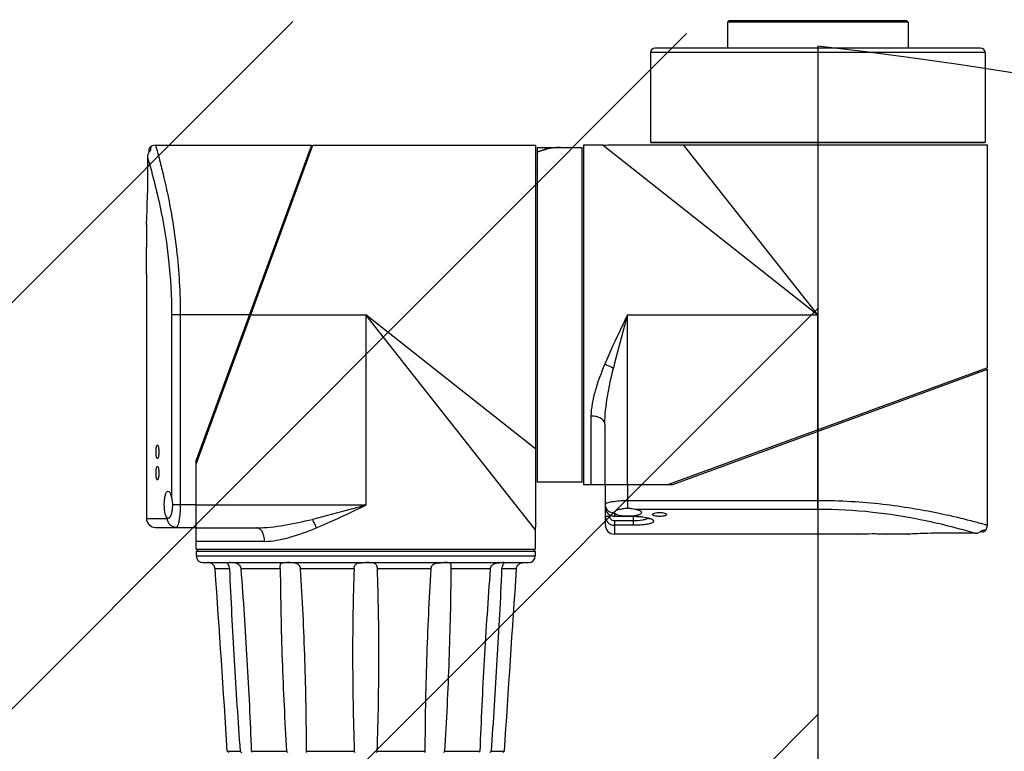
# Model space of a CAD drawing. Header units: millimetres. Extents: x 36 to 7524, y 76 to 5310.
# Tile 13 of 29: x 2106 to 2324, y 2549 to 2710. Entities that reach past the tile are written whole.
import ezdxf

# ---------------------------------------------------------------- set-up
doc = ezdxf.new("R2010")
doc.units = ezdxf.units.MM
for name, color, linetype in [('ARM2_ABL168', 7, 'Continuous'), ('COVER_S_PBL155', 7, 'Continuous'), ('COVER_S_PBL163', 7, 'Continuous'), ('FLANGE_E_PBL170', 7, 'Continuous'), ('FLANGE_J5_PBL169', 7, 'Continuous'), ('HOLDER_S_PBL164', 7, 'Continuous'), ('HOLDER_S_PBL176', 7, 'Continuous'), ('MODULE_S_ABL154', 7, 'Continuous'), ('MODULE_S_ABL162', 7, 'Continuous'), ('new_view_15_VBL148', 7, 'Continuous'), ('RING_S_PBL183', 7, 'Continuous')]:
    doc.layers.add(name, color=color, linetype=linetype)

# ---------------------------------------------------------------- blocks, each defined once
blk = doc.blocks.new('COVER_S_PBL155', base_point=(658.51, 1688.25))
at = {"layer": 'COVER_S_PBL155', "color": 7}
for p, q in [((640.76, 1729.36), (640.76, 1728.88)), ((642.26, 1730.49), (676.76, 1730.49)), ((676.76, 1730.5), (651.26, 1660.89)), ((640.46, 1727.82), (640.46, 1719.99)), ((640.26, 1713.03), (640.26, 1712.99)), ((640.26, 1712.99), (640.26, 1707.99)), ((640.26, 1707.99), (640.26, 1707.9)), ((640.26, 1702.09), (640.26, 1701.99)), ((640.26, 1702.09), (640.26, 1701.99)), ((640.26, 1701.99), (640.26, 1647.99)), ((651.26, 1649.49), (651.26, 1660.89)), ((645.03, 1647.99), (644.97, 1648)), ((642.26, 1645.99), (651.26, 1645.99))]:
    blk.add_line(p, q, dxfattribs=at)
at = {"layer": 'COVER_S_PBL155', "color": 2}
for p, q in [((645.82, 1692.99), (645.82, 1652.49)), ((663.02, 1692.99), (645.82, 1692.99)), ((647.73, 1692.99), (647.73, 1650.99)), ((651.26, 1650.99), (645.99, 1650.99)), ((640.26, 1647.99), (644.9, 1647.99))]:
    blk.add_line(p, q, dxfattribs=at)
at = {"layer": 'COVER_S_PBL155', "color": 7}
for points in [[(641.26, 1730.23), (641.15, 1730.15), (640.94, 1729.94), (640.81, 1729.66), (640.76, 1729.36)], [(642.26, 1730.49), (641.85, 1730.45), (641.31, 1730.26), (641.26, 1730.23)]]:
    blk.add_lwpolyline(points, dxfattribs=at)
for centre, radius, start, end in [((642.45, 1727.86), 1.98, 134.2954, 137.9221), ((520.26, 1704.99), 120.04, 0.0002, 1.4323), ((642.26, 1647.99), 2, 180, 270)]:
    blk.add_arc(centre, radius, start, end, dxfattribs=at)
at = {"layer": 'COVER_S_PBL155', "color": 2}
for centre, radius, start, end in [((644.9, 1648.24), 0.248, 270.0743, 275.0645), ((646.96, 1647.99), 2.06, 180.0001, 180.4701)]:
    blk.add_arc(centre, radius, start, end, dxfattribs=at)
for points, knots in [([(641.26, 1730.23), (641.26, 1730.22), (641.26, 1730.2), (641.24, 1730.16), (641.23, 1730.09), (641.21, 1729.99), (641.18, 1729.86), (641.14, 1729.62), (641.1, 1729.42), (641.07, 1729.28)], [0, 0, 0, 0, 0.015535, 0.060115, 0.134208, 0.239266, 0.376721, 0.547586, 1, 1, 1, 1]), ([(642.26, 1730.49), (642.33, 1730.25), (642.59, 1729.29), (643.18, 1727.19), (644.03, 1723.77), (645.06, 1719.19), (646.09, 1713.61), (647.32, 1704.79), (647.73, 1697.8), (647.73, 1692.99)], [0, 0, 0, 0, 0.019885, 0.07841, 0.172471, 0.297679, 0.448936, 0.620664, 1, 1, 1, 1]), ([(640.46, 1727.82), (641.67, 1723.81), (643.58, 1716.3), (645.4, 1704.64), (645.82, 1697.04), (645.82, 1692.99)], [0, 0, 0, 0, 0.355025, 0.6571, 1, 1, 1, 1]), ([(647.73, 1650.99), (647.73, 1650.35), (647.68, 1649.16), (647.51, 1647.62), (647.27, 1646.6), (647.04, 1646.12), (646.89, 1645.99), (646.82, 1645.99)], [0, 0, 0, 0, 0.370978, 0.685645, 0.900141, 0.962847, 1, 1, 1, 1]), ([(646.82, 1645.99), (646.57, 1645.99), (646.07, 1646.1), (645.43, 1646.54), (645.01, 1647.2), (644.9, 1647.72), (644.9, 1647.98)], [0, 0, 0, 0, 0.245447, 0.493519, 0.745386, 1, 1, 1, 1])]:
    blk.add_open_spline(points, degree=3, knots=knots, dxfattribs=at)
at = {"layer": 'COVER_S_PBL155', "color": 7}
for points in [[(640.61, 1728.59), (640.52, 1728.35), (640.46, 1728.08), (640.46, 1727.82)], [(640.99, 1729.19), (640.83, 1729.01), (640.7, 1728.81), (640.61, 1728.59)]]:
    blk.add_open_spline(points, degree=3, dxfattribs=at)
for points, knots in [([(640.26, 1712.99), (640.24, 1712.82), (640.31, 1713.76), (640.32, 1714.17), (640.39, 1715.58), (640.44, 1717.42), (640.46, 1719.1), (640.46, 1719.99)], [0, 0, 0, 0, 0.076215, 0.168696, 0.293087, 0.617447, 1, 1, 1, 1]), ([(640.26, 1701.99), (640.27, 1702.07), (640.26, 1702.36), (640.29, 1702.98), (640.29, 1703.9), (640.3, 1704.61), (640.3, 1704.99)], [0, 0, 0, 0, 0.076144, 0.29291, 0.617307, 1, 1, 1, 1]), ([(642.39, 1662.69), (642.39, 1662.89), (642.4, 1663.24), (642.46, 1663.72), (642.52, 1664.02), (642.63, 1664.19), (642.68, 1664.19)], [0, 0, 0, 0, 0.369755, 0.68321, 0.897619, 1, 1, 1, 1]), ([(642.68, 1664.19), (642.74, 1664.19), (642.85, 1664.02), (642.92, 1663.72), (642.99, 1663.24), (643, 1662.89), (643, 1662.69)], [0, 0, 0, 0, 0.103383, 0.31819, 0.631085, 1, 1, 1, 1]), ([(642.68, 1661.19), (642.63, 1661.19), (642.52, 1661.37), (642.46, 1661.67), (642.4, 1662.15), (642.39, 1662.5), (642.39, 1662.69)], [0, 0, 0, 0, 0.102382, 0.31679, 0.630245, 1, 1, 1, 1]), ([(643, 1662.69), (643, 1662.5), (642.99, 1662.15), (642.92, 1661.67), (642.85, 1661.37), (642.74, 1661.19), (642.68, 1661.19)], [0, 0, 0, 0, 0.368913, 0.681808, 0.896616, 1, 1, 1, 1]), ([(642.39, 1657.99), (642.39, 1658.19), (642.4, 1658.54), (642.46, 1659.02), (642.52, 1659.32), (642.63, 1659.49), (642.68, 1659.49)], [0, 0, 0, 0, 0.369755, 0.68321, 0.897619, 1, 1, 1, 1]), ([(642.68, 1656.49), (642.63, 1656.49), (642.52, 1656.67), (642.46, 1656.97), (642.4, 1657.45), (642.39, 1657.8), (642.39, 1657.99)], [0, 0, 0, 0, 0.102382, 0.31679, 0.630245, 1, 1, 1, 1]), ([(642.68, 1659.49), (642.74, 1659.49), (642.85, 1659.32), (642.92, 1659.02), (642.99, 1658.54), (643, 1658.19), (643, 1657.99)], [0, 0, 0, 0, 0.103383, 0.31819, 0.631085, 1, 1, 1, 1]), ([(643, 1657.99), (643, 1657.8), (642.99, 1657.45), (642.92, 1656.97), (642.85, 1656.67), (642.74, 1656.49), (642.68, 1656.49)], [0, 0, 0, 0, 0.368913, 0.681808, 0.896616, 1, 1, 1, 1]), ([(644.2, 1650.99), (644.2, 1651.38), (644.24, 1652.11), (644.37, 1652.95), (644.55, 1653.48), (644.7, 1653.8), (644.9, 1653.99), (645.03, 1653.99)], [0, 0, 0, 0, 0.360277, 0.66585, 0.785509, 0.879751, 1, 1, 1, 1]), ([(645.03, 1653.99), (645.23, 1653.99), (645.5, 1653.61), (645.69, 1653.09), (645.78, 1652.7), (645.82, 1652.49)], [0, 0, 0, 0, 0.338756, 0.6312, 1, 1, 1, 1]), ([(644.97, 1648), (644.83, 1648.04), (644.58, 1648.36), (644.28, 1649.36), (644.2, 1650.3), (644.2, 1650.99)], [0, 0, 0, 0, 0.129193, 0.348262, 1, 1, 1, 1]), ([(645.99, 1650.99), (645.99, 1650.6), (645.94, 1649.88), (645.77, 1649.04), (645.56, 1648.5), (645.38, 1648.19), (645.17, 1647.99), (645.03, 1647.99)], [0, 0, 0, 0, 0.356905, 0.660298, 0.780317, 0.876063, 1, 1, 1, 1]), ([(645.82, 1652.49), (645.84, 1652.37), (645.93, 1651.88), (645.99, 1651.38), (645.99, 1650.99)], [0, 0, 0, 0, 0.235411, 1, 1, 1, 1])]:
    blk.add_open_spline(points, degree=3, knots=knots, dxfattribs=at)
at = {"layer": 'COVER_S_PBL155', "color": 2}
blk.add_open_spline([(644.97, 1648), (644.95, 1648), (644.94, 1648), (644.92, 1648)], degree=3, dxfattribs=at)
blk = doc.blocks.new('HOLDER_S_PBL176', base_point=(688.81, 1685.84))
at = {"layer": 'HOLDER_S_PBL176', "color": 7}
for p, q in [((651.26, 1659.99), (677.06, 1730.49)), ((677.06, 1730.49), (726.36, 1730.49)), ((726.36, 1646.91), (726.36, 1730.49)), ((676.03, 1728.49), (676.33, 1728.49)), ((651.26, 1641.19), (651.26, 1659.99)), ((651.26, 1645.89), (664.59, 1645.89)), ((726.26, 1645.49), (726.26, 1641.19)), ((651.26, 1641.19), (726.26, 1641.19))]:
    blk.add_line(p, q, dxfattribs=at)
at = {"layer": 'HOLDER_S_PBL176', "color": 2}
for p, q in [((663.02, 1692.99), (688.76, 1692.99)), ((688.76, 1692.99), (688.76, 1650.89)), ((726.26, 1645.49), (688.76, 1692.99)), ((726.36, 1663.31), (688.76, 1692.99)), ((688.76, 1650.89), (651.26, 1650.89)), ((666.38, 1642.89), (651.26, 1642.9))]:
    blk.add_line(p, q, dxfattribs=at)
at = {"layer": 'HOLDER_S_PBL176', "color": 7}
blk.add_arc((736.27, 1645.49), 10.01, 171.8955, 179.9942, dxfattribs=at)
at = {"layer": 'HOLDER_S_PBL176', "color": 2}
for points, knots in [([(688.76, 1650.89), (687.78, 1650.62), (683.86, 1649.53), (679.93, 1648.47), (676.97, 1647.77)], [0, 0, 0, 0, 0.251279, 1, 1, 1, 1]), ([(677.84, 1645.89), (678.75, 1646.27), (682.43, 1647.85), (686.04, 1649.59), (688.76, 1650.89)], [0, 0, 0, 0, 0.245874, 1, 1, 1, 1]), ([(664.59, 1645.89), (666.64, 1645.89), (670.81, 1646.4), (674.89, 1647.28), (676.97, 1647.77)], [0, 0, 0, 0, 0.489936, 1, 1, 1, 1]), ([(677.84, 1645.89), (677.78, 1646.07), (677.54, 1646.71), (677.24, 1647.34), (676.97, 1647.77)], [0, 0, 0, 0, 0.263076, 1, 1, 1, 1]), ([(666.38, 1642.89), (666.38, 1643.28), (666.3, 1644.02), (665.94, 1644.99), (665.37, 1645.69), (664.83, 1645.89), (664.59, 1645.89)], [0, 0, 0, 0, 0.304409, 0.580241, 0.809815, 1, 1, 1, 1]), ([(666.38, 1642.89), (667.3, 1642.89), (669.2, 1643.1), (673.06, 1644.03), (675.92, 1645.11), (677.84, 1645.89)], [0, 0, 0, 0, 0.231676, 0.477405, 1, 1, 1, 1])]:
    blk.add_open_spline(points, degree=3, knots=knots, dxfattribs=at)
blk = doc.blocks.new('MODULE_S_ABL154', base_point=(683.31, 1685.85))
at = {"layer": 'COVER_S_PBL155'}
blk.add_blockref('COVER_S_PBL155', (658.51, 1688.25), dxfattribs=at)
at = {"layer": 'HOLDER_S_PBL176'}
blk.add_blockref('HOLDER_S_PBL176', (688.81, 1685.84), dxfattribs=at)
blk = doc.blocks.new('COVER_S_PBL163', base_point=(784.02, 1662.75))
at = {"layer": 'COVER_S_PBL163', "color": 7}
for p, q in [((756.66, 1655.49), (826.26, 1681)), ((826.26, 1646.49), (826.26, 1680.99)), ((741.76, 1646.49), (741.76, 1655.49)), ((745.26, 1655.49), (756.66, 1655.49)), ((743.77, 1649.2), (743.76, 1649.27)), ((743.76, 1648.44), (747.96, 1648.44)), ((797.76, 1644.49), (743.76, 1644.49)), ((797.76, 1644.49), (797.86, 1644.5)), ((803.66, 1644.5), (803.76, 1644.49)), ((803.67, 1644.5), (803.76, 1644.49)), ((808.76, 1644.49), (803.76, 1644.49)), ((808.76, 1644.49), (808.8, 1644.5)), ((823.59, 1644.7), (815.76, 1644.7)), ((825.13, 1644.99), (824.64, 1644.99))]:
    blk.add_line(p, q, dxfattribs=at)
at = {"layer": 'COVER_S_PBL163', "color": 2}
for p, q in [((788.76, 1650.05), (788.76, 1667.26)), ((746.76, 1650.23), (746.76, 1655.49)), ((746.76, 1651.96), (788.76, 1651.96)), ((743.76, 1649.14), (743.76, 1648.44)), ((748.25, 1650.05), (788.76, 1650.05)), ((741.76, 1648.45), (742.76, 1648.45)), ((742.76, 1648.73), (742.76, 1648.45)), ((743.76, 1648.48), (745.81, 1648.48)), ((743.76, 1647.43), (743.76, 1644.49)), ((747.96, 1647.43), (743.76, 1647.43)), ((747.71, 1648.48), (747.96, 1648.48)), ((747.96, 1646.45), (747.96, 1648.48)), ((747.96, 1646.45), (743.76, 1646.45))]:
    blk.add_line(p, q, dxfattribs=at)
at = {"layer": 'COVER_S_PBL163', "color": 7}
for points in [[(741.76, 1650.48), (741.78, 1650.17), (741.92, 1649.67), (742.18, 1649.23), (742.55, 1648.86), (742.99, 1648.6), (743.47, 1648.47), (743.76, 1648.44)], [(747.96, 1648.44), (748.69, 1648.43), (749.6, 1648.36), (750.4, 1648.24), (751.01, 1648.1), (751.4, 1647.98), (751.6, 1647.89), (751.63, 1647.87)], [(825.13, 1644.99), (825.43, 1645.04), (825.7, 1645.18), (825.92, 1645.39), (825.99, 1645.49)], [(825.99, 1645.49), (826.02, 1645.55), (826.22, 1646.08), (826.26, 1646.49)]]:
    blk.add_lwpolyline(points, dxfattribs=at)
at = {"layer": 'COVER_S_PBL163', "color": 2}
for centre, radius, start, end in [((743.76, 1650.48), 2, 179.9825, 269.9761), ((743.76, 1651.19), 2.06, 269.5475, 269.9999), ((743.76, 1648.45), 2, 179.9957, 269.9925), ((750.2, 1643.91), 4.33, 69.8881, 70.7773)]:
    blk.add_arc(centre, radius, start, end, dxfattribs=at)
at = {"layer": 'COVER_S_PBL163', "color": 7}
for centre, radius, start, end in [((743.76, 1646.49), 2, 180, 270), ((800.76, 1524.49), 120.04, 90.0002, 91.4323), ((823.63, 1646.69), 1.98, 312.078, 315.7043)]:
    blk.add_arc(centre, radius, start, end, dxfattribs=at)
at = {"layer": 'COVER_S_PBL163', "color": 2}
for points, knots in [([(741.76, 1651.06), (741.76, 1651.12), (741.88, 1651.28), (742.37, 1651.51), (743.38, 1651.74), (744.93, 1651.92), (746.12, 1651.96), (746.76, 1651.96)], [0, 0, 0, 0, 0.037151, 0.09985, 0.314351, 0.629026, 1, 1, 1, 1]), ([(743.74, 1649.14), (743.49, 1649.14), (742.97, 1649.24), (742.31, 1649.67), (741.86, 1650.3), (741.76, 1650.81), (741.76, 1651.06)], [0, 0, 0, 0, 0.254544, 0.506373, 0.754489, 1, 1, 1, 1]), ([(788.76, 1651.96), (791.21, 1651.96), (796.02, 1651.82), (802.98, 1651.22), (809.37, 1650.33), (814.22, 1649.43), (817.65, 1648.69), (819.82, 1648.19), (821.71, 1647.72), (823.27, 1647.32), (824.53, 1646.98), (825.31, 1646.76), (825.85, 1646.61), (825.99, 1646.57), (826.32, 1646.47), (826.26, 1646.49)], [0, 0, 0, 0, 0.193425, 0.379421, 0.551117, 0.702351, 0.768536, 0.827548, 0.878764, 0.9216, 0.955533, 0.980118, 0.988792, 0.995012, 1, 1, 1, 1]), ([(788.76, 1650.05), (792.8, 1650.05), (800.41, 1649.63), (812.06, 1647.81), (819.58, 1645.9), (823.59, 1644.7)], [0, 0, 0, 0, 0.3429, 0.644974, 1, 1, 1, 1]), ([(743.76, 1647.43), (743.5, 1647.43), (742.97, 1647.66), (742.76, 1648.19), (742.76, 1648.45)], [0, 0, 0, 0, 0.499592, 1, 1, 1, 1]), ([(747.96, 1648.48), (748.65, 1648.48), (749.89, 1648.4), (751.11, 1648.17), (751.62, 1647.99)], [0, 0, 0, 0, 0.560724, 1, 1, 1, 1]), ([(751.26, 1648.03), (751.12, 1647.91), (750.7, 1647.74), (749.59, 1647.49), (748.64, 1647.43), (747.96, 1647.43)], [0, 0, 0, 0, 0.163766, 0.396179, 1, 1, 1, 1]), ([(751.69, 1647.97), (751.87, 1647.9), (752.12, 1647.79), (752.37, 1647.59), (752.46, 1647.44), (752.46, 1647.29), (752.36, 1647.15), (752.19, 1647.03), (751.94, 1646.91), (751.63, 1646.81), (751.08, 1646.68), (750.26, 1646.56), (749.16, 1646.47), (748.37, 1646.45), (747.96, 1646.45)], [0, 0, 0, 0, 0.103332, 0.139101, 0.166272, 0.189678, 0.21663, 0.252267, 0.29861, 0.356127, 0.424582, 0.59087, 0.787364, 1, 1, 1, 1]), ([(825.04, 1645.31), (825.18, 1645.34), (825.38, 1645.37), (825.62, 1645.42), (825.76, 1645.45), (825.85, 1645.46), (825.93, 1645.49), (825.96, 1645.48), (825.99, 1645.5), (825.99, 1645.49)], [0, 0, 0, 0, 0.452428, 0.622623, 0.76004, 0.866147, 0.941344, 0.985823, 1, 1, 1, 1])]:
    blk.add_open_spline(points, degree=3, knots=knots, dxfattribs=at)
at = {"layer": 'COVER_S_PBL163', "color": 7}
for points, knots in [([(743.76, 1649.27), (743.76, 1649.4), (743.95, 1649.61), (744.27, 1649.79), (744.8, 1650), (745.64, 1650.18), (746.37, 1650.23), (746.76, 1650.23)], [0, 0, 0, 0, 0.123919, 0.219665, 0.339694, 0.64311, 1, 1, 1, 1]), ([(745.81, 1648.48), (745.32, 1648.52), (744.68, 1648.62), (743.99, 1648.9), (743.79, 1649.1), (743.77, 1649.2)], [0, 0, 0, 0, 0.650706, 0.86335, 1, 1, 1, 1]), ([(746.76, 1650.23), (746.89, 1650.23), (747.39, 1650.21), (747.89, 1650.12), (748.25, 1650.05)], [0, 0, 0, 0, 0.260756, 1, 1, 1, 1]), ([(749.76, 1649.27), (749.76, 1649.17), (749.65, 1649.01), (749.43, 1648.87), (749.08, 1648.71), (748.5, 1648.57), (747.99, 1648.5), (747.71, 1648.48)], [0, 0, 0, 0, 0.128667, 0.220665, 0.335399, 0.631183, 1, 1, 1, 1]), ([(748.25, 1650.05), (748.47, 1650.02), (748.85, 1649.92), (749.37, 1649.73), (749.76, 1649.46), (749.76, 1649.27)], [0, 0, 0, 0, 0.368796, 0.661229, 1, 1, 1, 1]), ([(752.19, 1648.84), (752.19, 1648.91), (752.35, 1649.06), (752.87, 1649.23), (753.38, 1649.29), (753.76, 1649.29)], [0, 0, 0, 0, 0.119084, 0.333763, 1, 1, 1, 1]), ([(753.76, 1648.42), (753.38, 1648.42), (752.94, 1648.44), (752.46, 1648.6), (752.29, 1648.67), (752.19, 1648.77), (752.19, 1648.84)], [0, 0, 0, 0, 0.6676, 0.787748, 0.882103, 1, 1, 1, 1]), ([(753.76, 1649.29), (754.14, 1649.29), (754.65, 1649.23), (755.17, 1649.06), (755.33, 1648.91), (755.33, 1648.84)], [0, 0, 0, 0, 0.666244, 0.880911, 1, 1, 1, 1]), ([(755.33, 1648.84), (755.33, 1648.77), (755.22, 1648.67), (755.06, 1648.6), (754.58, 1648.44), (754.14, 1648.42), (753.76, 1648.42)], [0, 0, 0, 0, 0.117889, 0.212245, 0.3324, 1, 1, 1, 1]), ([(746.76, 1648.45), (746.52, 1648.45), (746.2, 1648.45), (745.88, 1648.47), (745.81, 1648.48)], [0, 0, 0, 0, 0.755742, 1, 1, 1, 1]), ([(747.71, 1648.48), (747.64, 1648.47), (747.32, 1648.45), (747, 1648.45), (746.76, 1648.45)], [0, 0, 0, 0, 0.244258, 1, 1, 1, 1]), ([(803.76, 1644.49), (803.68, 1644.5), (803.39, 1644.5), (802.77, 1644.52), (801.85, 1644.53), (801.14, 1644.53), (800.76, 1644.53)], [0, 0, 0, 0, 0.076144, 0.29291, 0.617307, 1, 1, 1, 1]), ([(815.76, 1644.7), (814.87, 1644.7), (813.22, 1644.68), (811.06, 1644.62), (809.62, 1644.54), (808.94, 1644.51), (808.76, 1644.49)], [0, 0, 0, 0, 0.382551, 0.706911, 0.923785, 1, 1, 1, 1])]:
    blk.add_open_spline(points, degree=3, knots=knots, dxfattribs=at)
at = {"layer": 'COVER_S_PBL163', "color": 2}
blk.add_open_spline([(743.76, 1649.14), (743.76, 1649.16), (743.76, 1649.18), (743.77, 1649.2)], degree=3, dxfattribs=at)
at = {"layer": 'COVER_S_PBL163', "color": 7}
for points in [[(823.59, 1644.7), (823.85, 1644.7), (824.11, 1644.75), (824.35, 1644.85)], [(824.35, 1644.85), (824.57, 1644.94), (824.78, 1645.06), (824.95, 1645.22)]]:
    blk.add_open_spline(points, degree=3, dxfattribs=at)
blk = doc.blocks.new('HOLDER_S_PBL164', base_point=(781.61, 1693.04))
at = {"layer": 'HOLDER_S_PBL164', "color": 7}
for p, q in [((736.96, 1730.49), (736.96, 1655.49)), ((741.26, 1730.49), (736.96, 1730.49)), ((742.67, 1730.59), (826.26, 1730.59)), ((826.26, 1681.29), (826.26, 1730.59)), ((826.26, 1681.29), (755.76, 1655.49)), ((824.26, 1680.26), (824.26, 1680.56)), ((741.66, 1668.83), (741.66, 1655.49)), ((736.96, 1655.49), (755.76, 1655.49))]:
    blk.add_line(p, q, dxfattribs=at)
at = {"layer": 'HOLDER_S_PBL164', "color": 2}
for p, q in [((741.26, 1730.49), (788.76, 1692.99)), ((788.76, 1692.99), (759.08, 1730.59)), ((746.66, 1655.49), (746.66, 1692.99)), ((746.66, 1692.99), (788.76, 1692.99)), ((788.76, 1667.26), (788.76, 1692.99)), ((738.66, 1655.49), (738.66, 1670.62))]:
    blk.add_line(p, q, dxfattribs=at)
at = {"layer": 'HOLDER_S_PBL164', "color": 7}
blk.add_arc((741.26, 1740.51), 10.01, 270.0058, 278.1045, dxfattribs=at)
at = {"layer": 'HOLDER_S_PBL164', "color": 2}
for points, knots in [([(746.66, 1692.99), (746.22, 1692.08), (744.49, 1688.47), (742.8, 1684.84), (741.66, 1682.08)], [0, 0, 0, 0, 0.252891, 1, 1, 1, 1]), ([(746.66, 1692.99), (746.39, 1692.01), (745.3, 1688.09), (744.24, 1684.16), (743.53, 1681.2)], [0, 0, 0, 0, 0.251281, 1, 1, 1, 1]), ([(738.66, 1670.62), (738.66, 1671.54), (738.87, 1673.43), (739.8, 1677.29), (740.87, 1680.16), (741.66, 1682.08)], [0, 0, 0, 0, 0.231628, 0.477363, 1, 1, 1, 1]), ([(741.66, 1682.08), (741.83, 1682.02), (742.48, 1681.77), (743.1, 1681.47), (743.53, 1681.2)], [0, 0, 0, 0, 0.263071, 1, 1, 1, 1]), ([(741.66, 1668.83), (741.66, 1670.88), (742.16, 1675.05), (743.04, 1679.13), (743.53, 1681.2)], [0, 0, 0, 0, 0.489992, 1, 1, 1, 1]), ([(741.66, 1668.83), (741.66, 1669.07), (741.46, 1669.6), (740.75, 1670.17), (739.78, 1670.54), (739.05, 1670.62), (738.66, 1670.62)], [0, 0, 0, 0, 0.19013, 0.419649, 0.695512, 1, 1, 1, 1])]:
    blk.add_open_spline(points, degree=3, knots=knots, dxfattribs=at)
blk = doc.blocks.new('MODULE_S_ABL162', base_point=(781.62, 1687.54))
at = {"layer": 'COVER_S_PBL163'}
blk.add_blockref('COVER_S_PBL163', (784.02, 1662.75), dxfattribs=at)
at = {"layer": 'HOLDER_S_PBL164'}
blk.add_blockref('HOLDER_S_PBL164', (781.61, 1693.04), dxfattribs=at)
blk = doc.blocks.new('FLANGE_J5_PBL169', base_point=(688.76, 1618.69))
at = {"layer": 'FLANGE_J5_PBL169', "color": 7}
for p, q in [((651.76, 1641.19), (651.26, 1640.69)), ((651.26, 1640.69), (651.26, 1639.69)), ((726.26, 1640.69), (651.26, 1640.69)), ((725.76, 1641.19), (726.26, 1640.69)), ((726.26, 1640.69), (726.26, 1639.69)), ((652.76, 1638.19), (724.76, 1638.19)), ((658.15, 1596.49), (660.97, 1596.49)), ((663.52, 1596.49), (671.25, 1596.49)), ((675.66, 1596.43), (675.66, 1596.49)), ((675.66, 1596.49), (686.21, 1596.49)), ((691.31, 1596.49), (701.86, 1596.49)), ((701.86, 1596.49), (701.86, 1596.43)), ((706.27, 1596.49), (714, 1596.49)), ((716.55, 1596.49), (719.37, 1596.49))]:
    blk.add_line(p, q, dxfattribs=at)
at = {"layer": 'FLANGE_J5_PBL169', "color": 2}
for p, q in [((651.26, 1639.69), (726.26, 1639.69)), ((658.62, 1636.79), (655.45, 1636.79)), ((669.86, 1636.79), (661.21, 1636.79)), ((686.17, 1636.79), (674.35, 1636.79)), ((703.17, 1636.79), (691.35, 1636.79)), ((716.31, 1636.79), (707.66, 1636.79)), ((722.07, 1636.79), (718.9, 1636.79))]:
    blk.add_line(p, q, dxfattribs=at)
at = {"layer": 'FLANGE_J5_PBL169', "color": 7}
for centre, radius, start, end in [((652.76, 1639.69), 1.5, 180, 270), ((724.76, 1639.69), 1.5, 270, 360), ((-6575.34, 1133.55), 7248.28, 3.661962, 3.981237), ((1231.21, 1618.37), 545.35, 178.0641, 180.0746), ((146.55, 1618.38), 545.11, 359.925, 1.9364), ((7952.86, 1133.55), 7248.28, 176.018763, 176.338038), ((1294.2, 1617.21), 608.34, 179.9572, 181.95124), ((83.06, 1617.21), 608.6, 358.04918, 0.04235), ((601.11, 1537.96), 81.73, 45.4394, 45.7393), ((670.79, 1607.95), 15.09, 229.407, 231.1859), ((675.89, 1601.12), 6.56, 224.8983, 228.719), ((688.78, 1597.93), 2.95, 209.187, 216.1048), ((688.74, 1597.93), 2.95, 323.8947, 330.8129), ((701.63, 1601.12), 6.56, 311.2806, 315.1015), ((706.73, 1607.95), 15.09, 308.8139, 310.5929), ((776.41, 1537.96), 81.73, 134.2608, 134.5607), ((703.91, 1596.43), 2.05, 179.9978, 181.0804), ((703.77, 1596.43), 1.91, 181.0238, 186.9887)]:
    blk.add_arc(centre, radius, start, end, dxfattribs=at)
for points, knots in [([(655.45, 1636.79), (655.43, 1637.1), (655.24, 1637.55), (654.82, 1637.92), (654.51, 1638.08), (654.27, 1638.15), (654.12, 1638.18), (654.03, 1638.19), (653.96, 1638.19), (653.9, 1638.19), (653.88, 1638.2), (653.86, 1638.19), (653.86, 1638.19)], [0, 0, 0, 0, 0.398478, 0.576573, 0.726732, 0.845114, 0.892037, 0.930654, 0.960867, 0.982562, 0.995633, 1, 1, 1, 1]), ([(658.15, 1638.15), (658.15, 1638.19), (658.34, 1638.2), (658.44, 1638.19), (658.54, 1638.19)], [0, 0, 0, 0, 0.269402, 1, 1, 1, 1]), ([(658.62, 1636.79), (658.61, 1636.98), (658.56, 1637.32), (658.38, 1637.74), (658.25, 1637.99), (658.15, 1638.11), (658.15, 1638.15)], [0, 0, 0, 0, 0.388948, 0.707111, 0.910969, 1, 1, 1, 1]), ([(661.21, 1636.79), (661.2, 1636.95), (661.11, 1637.27), (660.72, 1637.79), (660.01, 1638.12), (659.22, 1638.2), (658.74, 1638.19), (658.54, 1638.19)], [0, 0, 0, 0, 0.14437, 0.288763, 0.568855, 0.815868, 1, 1, 1, 1]), ([(669.86, 1637.33), (669.86, 1637.44), (669.86, 1637.63), (669.9, 1637.88), (670.01, 1638.06), (670.19, 1638.15), (670.41, 1638.18), (670.79, 1638.2), (671.09, 1638.19), (671.31, 1638.19)], [0, 0, 0, 0, 0.156828, 0.27468, 0.364256, 0.45244, 0.558175, 0.685852, 1, 1, 1, 1]), ([(674.35, 1636.79), (674.33, 1637.1), (674.08, 1637.74), (673.16, 1638.14), (672.23, 1638.2), (671.61, 1638.19), (671.31, 1638.19)], [0, 0, 0, 0, 0.249101, 0.497694, 0.756772, 1, 1, 1, 1]), ([(686.17, 1636.79), (686.18, 1636.94), (686.2, 1637.21), (686.32, 1637.58), (686.53, 1637.87), (686.83, 1638.05), (687.18, 1638.14), (687.7, 1638.19), (688.11, 1638.19), (688.39, 1638.19)], [0, 0, 0, 0, 0.139292, 0.265157, 0.376781, 0.484878, 0.600088, 0.725541, 1, 1, 1, 1]), ([(691.35, 1636.79), (691.34, 1636.95), (691.31, 1637.24), (691.17, 1637.64), (690.91, 1637.94), (690.56, 1638.09), (690.16, 1638.17), (689.57, 1638.2), (689.11, 1638.19), (688.79, 1638.19)], [0, 0, 0, 0, 0.137016, 0.258961, 0.367147, 0.475489, 0.593675, 0.722527, 1, 1, 1, 1]), ([(703.17, 1636.79), (703.19, 1637.1), (703.44, 1637.74), (704.36, 1638.14), (705.29, 1638.2), (705.91, 1638.19), (706.21, 1638.19)], [0, 0, 0, 0, 0.249101, 0.497694, 0.756772, 1, 1, 1, 1]), ([(707.66, 1637.33), (707.66, 1637.44), (707.66, 1637.63), (707.62, 1637.88), (707.51, 1638.06), (707.33, 1638.15), (707.11, 1638.18), (706.73, 1638.2), (706.43, 1638.19), (706.21, 1638.19)], [0, 0, 0, 0, 0.156828, 0.27468, 0.364256, 0.45244, 0.558175, 0.685852, 1, 1, 1, 1]), ([(716.31, 1636.79), (716.32, 1636.95), (716.41, 1637.27), (716.8, 1637.79), (717.51, 1638.12), (718.3, 1638.2), (718.78, 1638.19), (718.98, 1638.19)], [0, 0, 0, 0, 0.14437, 0.288763, 0.568855, 0.815868, 1, 1, 1, 1]), ([(718.9, 1636.79), (718.91, 1636.98), (718.96, 1637.32), (719.14, 1637.74), (719.27, 1637.99), (719.37, 1638.11), (719.37, 1638.15)], [0, 0, 0, 0, 0.388948, 0.707111, 0.910969, 1, 1, 1, 1]), ([(719.37, 1638.15), (719.37, 1638.19), (719.18, 1638.2), (719.08, 1638.19), (718.98, 1638.19)], [0, 0, 0, 0, 0.269402, 1, 1, 1, 1]), ([(722.07, 1636.79), (722.09, 1637.09), (722.31, 1637.64), (722.96, 1638.1), (723.44, 1638.19), (723.66, 1638.19)], [0, 0, 0, 0, 0.390869, 0.713984, 1, 1, 1, 1]), ([(658.62, 1636.79), (658.91, 1630.08), (659.62, 1616.64), (660.48, 1603.21), (660.97, 1596.49)], [0, 0, 0, 0, 0.499756, 1, 1, 1, 1]), ([(663.52, 1596.49), (663.27, 1603.21), (662.61, 1616.66), (661.73, 1630.08), (661.21, 1636.79)], [0, 0, 0, 0, 0.499771, 1, 1, 1, 1]), ([(669.86, 1636.79), (669.86, 1636.84), (669.86, 1637.02), (669.86, 1637.2), (669.86, 1637.33)], [0, 0, 0, 0, 0.261025, 1, 1, 1, 1]), ([(669.86, 1636.79), (669.89, 1630.08), (670.2, 1616.64), (670.83, 1603.21), (671.25, 1596.49)], [0, 0, 0, 0, 0.499728, 1, 1, 1, 1]), ([(675.66, 1596.49), (675.65, 1603.21), (675.39, 1616.65), (674.79, 1630.09), (674.35, 1636.79)], [0, 0, 0, 0, 0.499798, 1, 1, 1, 1]), ([(703.17, 1636.79), (702.73, 1630.09), (702.13, 1616.65), (701.87, 1603.21), (701.86, 1596.49)], [0, 0, 0, 0, 0.500202, 1, 1, 1, 1]), ([(706.27, 1596.49), (706.69, 1603.21), (707.31, 1616.64), (707.63, 1630.08), (707.66, 1636.79)], [0, 0, 0, 0, 0.500272, 1, 1, 1, 1]), ([(707.66, 1636.79), (707.66, 1636.84), (707.66, 1637.02), (707.66, 1637.2), (707.66, 1637.33)], [0, 0, 0, 0, 0.261025, 1, 1, 1, 1]), ([(716.31, 1636.79), (715.79, 1630.08), (714.91, 1616.66), (714.25, 1603.21), (714, 1596.49)], [0, 0, 0, 0, 0.500229, 1, 1, 1, 1]), ([(716.55, 1596.49), (717.04, 1603.21), (717.9, 1616.64), (718.61, 1630.08), (718.9, 1636.79)], [0, 0, 0, 0, 0.500244, 1, 1, 1, 1])]:
    blk.add_open_spline(points, degree=3, knots=knots, dxfattribs=at)
for points in [[(663.69, 1596.19), (663.64, 1596.3), (663.58, 1596.4), (663.52, 1596.49)], [(714, 1596.49), (713.94, 1596.4), (713.88, 1596.3), (713.83, 1596.19)], [(675.65, 1596.19), (675.66, 1596.27), (675.66, 1596.35), (675.66, 1596.43)]]:
    blk.add_open_spline(points, degree=3, dxfattribs=at)
blk = doc.blocks.new('ARM2_ABL168', base_point=(688.76, 1515.89))
at = {"layer": 'FLANGE_J5_PBL169'}
blk.add_blockref('FLANGE_J5_PBL169', (688.76, 1618.69), dxfattribs=at)
blk = doc.blocks.new('FLANGE_E_PBL170', base_point=(788.76, 1744.54))
at = {"layer": 'FLANGE_E_PBL170', "color": 7}
for p, q in [((768.76, 1757.69), (769.06, 1757.99)), ((768.76, 1757.69), (768.76, 1751.99)), ((808.76, 1757.69), (768.76, 1757.69)), ((808.46, 1757.99), (769.06, 1757.99)), ((808.76, 1757.69), (808.46, 1757.99)), ((808.76, 1757.69), (808.76, 1751.99)), ((824.76, 1751.99), (752.76, 1751.99)), ((751.76, 1750.99), (751.76, 1731.19)), ((825.76, 1750.99), (825.76, 1731.19)), ((751.76, 1731.19), (751.86, 1731.09)), ((751.76, 1731.19), (825.76, 1731.19)), ((751.86, 1731.09), (825.66, 1731.09)), ((825.76, 1731.19), (825.66, 1731.09))]:
    blk.add_line(p, q, dxfattribs=at)
at = {"layer": 'FLANGE_E_PBL170', "color": 2}
blk.add_line((825.76, 1750.99), (751.76, 1750.99), dxfattribs=at)
at = {"layer": 'FLANGE_E_PBL170', "color": 7}
for centre, start, end in [((752.76, 1750.99), 90, 180), ((824.76, 1750.99), 0, 90)]:
    blk.add_arc(centre, 1, start, end, dxfattribs=at)
blk = doc.blocks.new('RING_S_PBL183', base_point=(731.66, 1692.99))
at = {"layer": 'RING_S_PBL183', "color": 7}
for p, q in [((726.66, 1729.99), (726.66, 1655.99)), ((726.66, 1729.99), (731.66, 1729.99)), ((731.83, 1729.99), (736.66, 1729.99)), ((736.66, 1655.99), (736.66, 1729.99)), ((736.66, 1655.99), (726.66, 1655.99))]:
    blk.add_line(p, q, dxfattribs=at)
for centre, start, end in [((731.83, 1717.7), 90.4022, 90.8039), ((731.83, 1717.71), 90, 90.4021)]:
    blk.add_arc(centre, 12.29, start, end, dxfattribs=at)
for centre, major_axis, start_param, end_param in [((731.66, 1692.99), (0, 37), 6.279114, 6.519438), ((711.66, 1692.99), (64.09, 0), 1.332458, 1.334544)]:
    blk.add_ellipse(centre, major_axis=major_axis, ratio=0.57735, start_param=start_param, end_param=end_param, dxfattribs=at)
blk.add_open_spline([(731.66, 1729.99), (731.25, 1729.99), (729.59, 1729.88), (727.95, 1729.44), (726.79, 1728.95)], degree=3, knots=[0, 0, 0, 0, 0.245734, 1, 1, 1, 1], dxfattribs=at)
blk = doc.blocks.new('NEW_VIEW_15_VBL148', base_point=(653.77, 1237.99))
at = {"layer": 'ARM2_ABL168'}
blk.add_blockref('ARM2_ABL168', (688.76, 1515.89), dxfattribs=at)
at = {"layer": 'FLANGE_E_PBL170'}
blk.add_blockref('FLANGE_E_PBL170', (788.76, 1744.54), dxfattribs=at)
at = {"layer": 'MODULE_S_ABL154'}
blk.add_blockref('MODULE_S_ABL154', (683.31, 1685.85), dxfattribs=at)
at = {"layer": 'MODULE_S_ABL162'}
blk.add_blockref('MODULE_S_ABL162', (781.62, 1687.54), dxfattribs=at)
at = {"layer": 'RING_S_PBL183'}
blk.add_blockref('RING_S_PBL183', (731.66, 1692.99), dxfattribs=at)

msp = doc.modelspace()

# ---------------------------------------------------------------- hatches: boundary and pattern name
at = {"ltscale": 1000, "true_color": 0xed4b40}
h = msp.add_hatch(dxfattribs=at)
h.set_pattern_fill('ANSI31', color=13, scale=20)
h.set_pattern_definition([(45, (-9292.99, -2014.086), (-44.90128, 44.90128), [])])
edge = h.paths.add_edge_path()
edge.add_arc((2182.5, 1815.198), 895, 83.584842, 96.415158)
edge.add_line((2082.5, 2704.594), (2082.5, 925.802))
edge.add_arc((2182.5, 1815.198), 895, 263.584842, 276.415158)
edge.add_line((2282.5, 925.802), (2282.5, 2704.594))

# ---------------------------------------------------------------- linework, layer by layer
at = {"ltscale": 1000}
msp.add_line((2282.5, 2704.594), (2282.5, 925.802), dxfattribs=at)
msp.add_arc((2182.5, 1815.198), 895, 276.415158, 83.584842, dxfattribs=at)

# ---------------------------------------------------------------- block references
at = {"layer": 'new_view_15_VBL148'}
msp.add_blockref('NEW_VIEW_15_VBL148', (2147.507, 2190.198), dxfattribs=at)

doc.saveas('drawing.dxf')
